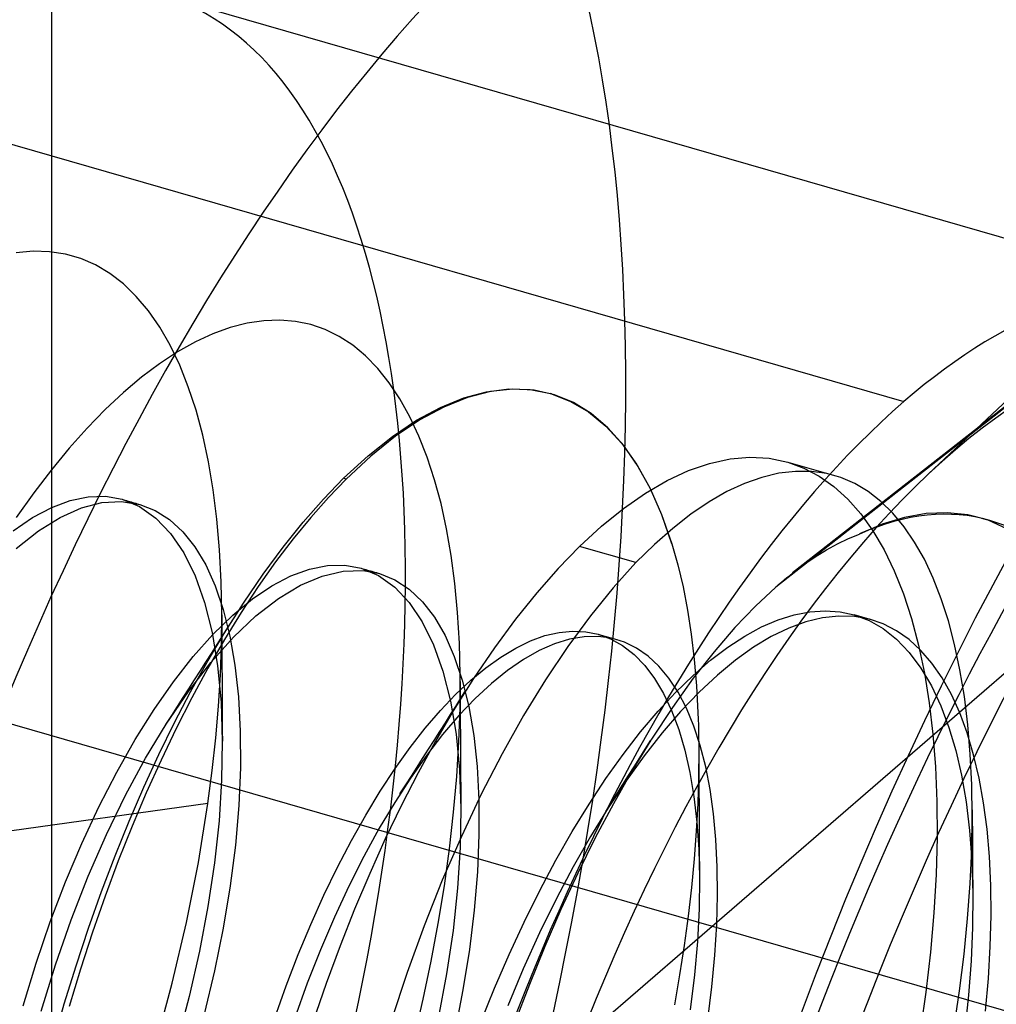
# Model space of a CAD drawing. Header units: millimetres. Extents: x -24 to 80, y -43 to 164.
# Tile 57 of 223: x 56.08 to 57.86, y -10.08 to -8.29. Entities that reach past the tile are written whole.
import ezdxf

# ---------------------------------------------------------------- set-up
doc = ezdxf.new("R2010")
doc.units = ezdxf.units.MM
doc.layers.add('MAIN-1', color=7, linetype='Continuous')
doc.layers.add('MAIN-2', color=7, linetype='Continuous')

msp = doc.modelspace()

# ---------------------------------------------------------------- linework, layer by layer
at = {"layer": 'MAIN-1'}
for p, q in [((56.1404, -40.0509), (56.1404, 117.9987)), ((57.2283, -9.6036), (57.2281, -9.6039)), ((57.2285, -9.6033), (57.2283, -9.6036)), ((57.2287, -9.603), (57.2285, -9.6033)), ((57.2288, -9.6026), (57.2287, -9.603)), ((57.229, -9.6023), (57.2288, -9.6026)), ((57.2292, -9.602), (57.229, -9.6023))]:
    msp.add_line(p, q, dxfattribs=at)
for centre, major_axis, start_param, end_param in [((58.6404, -10.9957), (-0.8737, -3.0264), -2.509897, -0.982794), ((58.5666, -10.9745), (-0.8071, -2.7958), -2.55359, -0.54126), ((58.6404, -10.9957), (0.8071, 2.7958), 0.588003, 3.141599), ((58.6404, -10.9957), (-0.8737, -3.0264), -0.631808, 2.158799)]:
    msp.add_ellipse(centre, major_axis=major_axis, ratio=0.433013, start_param=start_param, end_param=end_param, dxfattribs=at)
at = {"layer": 'MAIN-2'}
for p, q in [((56.3372, -8.2492), (58.2424, -8.7992)), ((58.5716, -8.3299), (57.7324, -9.1201)), ((55.7825, -8.4387), (57.6877, -8.9887)), ((56.1064, -8.7156), (56.0754, -8.7186)), ((56.1363, -8.7163), (56.1064, -8.7156)), ((56.1652, -8.7206), (56.1363, -8.7163)), ((56.193, -8.7287), (56.1652, -8.7206)), ((56.2198, -8.7404), (56.193, -8.7287)), ((56.853, -10.3627), (58.7391, -8.7293)), ((58.2286, -8.7192), (57.4551, -9.3255)), ((58.2331, -8.7134), (57.4856, -9.3)), ((56.2456, -8.7558), (56.2198, -8.7404)), ((56.2703, -8.7748), (56.2456, -8.7558)), ((56.2937, -8.7975), (56.2703, -8.7748)), ((56.3157, -8.8237), (56.2937, -8.7975)), ((56.3362, -8.8534), (56.3157, -8.8237)), ((56.3552, -8.8863), (56.3362, -8.8534)), ((56.4644, -8.854), (56.4329, -8.8654)), ((56.4952, -8.8461), (56.4644, -8.854)), ((56.5253, -8.8416), (56.4952, -8.8461)), ((56.5546, -8.8405), (56.5253, -8.8416)), ((56.583, -8.8428), (56.5546, -8.8405)), ((56.6104, -8.8486), (56.583, -8.8428)), ((56.6368, -8.8577), (56.6104, -8.8486)), ((56.4329, -8.8654), (56.401, -8.8803)), ((56.6623, -8.8703), (56.6368, -8.8577)), ((56.6867, -8.8863), (56.6623, -8.8703)), ((56.3725, -8.9224), (56.3552, -8.8863)), ((56.401, -8.8803), (56.3686, -8.8985)), ((56.71, -8.9056), (56.6867, -8.8863)), ((56.3686, -8.8985), (56.336, -8.9199)), ((56.7321, -8.9283), (56.71, -8.9056)), ((60.6911, -10.9094), (53.7629, -8.9094)), ((56.336, -8.9199), (56.3031, -8.9445)), ((56.3881, -8.9617), (56.3725, -8.9224)), ((56.753, -8.9544), (56.7321, -8.9283)), ((56.3031, -8.9445), (56.2702, -8.9723)), ((56.4021, -9.0041), (56.3881, -8.9617)), ((56.7724, -8.9837), (56.753, -8.9544)), ((56.2702, -8.9723), (56.2372, -9.0031)), ((56.8884, -8.9819), (56.9298, -8.9707)), ((56.9368, -8.9705), (56.895, -8.9814)), ((56.9298, -8.9707), (56.97, -8.9656)), ((56.9772, -8.9661), (56.9368, -8.9705)), ((56.97, -8.9656), (57.0087, -8.9668)), ((57.0161, -8.9681), (56.9772, -8.9661)), ((57.0087, -8.9668), (57.0458, -8.9742)), ((57.0533, -8.9764), (57.0161, -8.9681)), ((57.0458, -8.9742), (57.0812, -8.9878)), ((57.0477, -8.9747), (57.0458, -8.9742)), ((57.0874, -8.9905), (57.0533, -8.9764)), ((56.7905, -9.0161), (56.7724, -8.9837)), ((56.846, -8.9992), (56.8884, -8.9819)), ((56.895, -8.9814), (56.8522, -8.9986)), ((57.0812, -8.9878), (57.1147, -9.0075)), ((57.1197, -9.0104), (57.0874, -8.9905)), ((56.2372, -9.0031), (56.2045, -9.0366)), ((56.4143, -9.0495), (56.4021, -9.0041)), ((56.8027, -9.0226), (56.846, -8.9992)), ((56.8522, -8.9986), (56.8086, -9.022)), ((57.1147, -9.0075), (57.1461, -9.0332)), ((57.15, -9.0361), (57.1197, -9.0104)), ((56.7589, -9.0519), (56.8027, -9.0226)), ((56.8086, -9.022), (56.7643, -9.0517)), ((56.807, -9.0514), (56.7905, -9.0161)), ((57.1461, -9.0332), (57.1752, -9.0649)), ((56.2045, -9.0366), (56.1719, -9.0731)), ((56.4247, -9.0979), (56.4143, -9.0495)), ((56.7643, -9.0517), (56.7196, -9.0875)), ((56.822, -9.0897), (56.807, -9.0514)), ((57.1782, -9.0676), (57.15, -9.0361)), ((56.7146, -9.0871), (56.7589, -9.0519)), ((57.1752, -9.0649), (57.202, -9.1023)), ((57.2041, -9.1046), (57.1782, -9.0676)), ((56.1719, -9.0731), (56.1395, -9.1124)), ((56.6702, -9.128), (56.7146, -9.0871)), ((56.7196, -9.0875), (56.6747, -9.1293)), ((56.4332, -9.1488), (56.4247, -9.0979)), ((56.8353, -9.1306), (56.822, -9.0897)), ((57.202, -9.1023), (57.2262, -9.1453)), ((57.2275, -9.1469), (57.2041, -9.1046)), ((57.2966, -9.1139), (57.3347, -9.1008)), ((57.3347, -9.1008), (57.3719, -9.0927)), ((57.3719, -9.0927), (57.4081, -9.0896)), ((57.4081, -9.0896), (57.4431, -9.0916)), ((57.4431, -9.0916), (57.4767, -9.0986)), ((57.4767, -9.0986), (57.506, -9.1093)), ((57.4767, -9.0986), (57.5618, -9.1231)), ((56.1395, -9.1124), (56.1075, -9.1544)), ((57.2578, -9.132), (57.2966, -9.1139)), ((57.4606, -9.1189), (57.4298, -9.1263)), ((57.4906, -9.1154), (57.4606, -9.1189)), ((57.5196, -9.1156), (57.4906, -9.1154)), ((57.506, -9.1093), (57.5339, -9.124)), ((57.5474, -9.1195), (57.5196, -9.1156)), ((57.5734, -9.1268), (57.5474, -9.1195)), ((56.6334, -9.1661), (56.6702, -9.128)), ((56.6747, -9.1293), (56.6426, -9.1626)), ((56.6747, -9.1293), (56.6702, -9.128)), ((56.8471, -9.174), (56.8353, -9.1306)), ((57.2185, -9.1549), (57.2578, -9.132)), ((57.3984, -9.1373), (57.3663, -9.1522)), ((57.4298, -9.1263), (57.3984, -9.1373)), ((57.5339, -9.124), (57.5605, -9.1428)), ((57.5985, -9.1377), (57.5734, -9.1268)), ((57.6226, -9.1521), (57.5985, -9.1377)), ((56.1075, -9.1544), (56.0757, -9.199)), ((56.4399, -9.2023), (56.4332, -9.1488)), ((57.1787, -9.1826), (57.2185, -9.1549)), ((57.2262, -9.1453), (57.2477, -9.1935)), ((57.2482, -9.1944), (57.2275, -9.1469)), ((57.3663, -9.1522), (57.3339, -9.1708)), ((57.5605, -9.1428), (57.5856, -9.1656)), ((57.6456, -9.17), (57.6226, -9.1521)), ((56.14, -9.1808), (56.1738, -9.1681)), ((56.1738, -9.1681), (56.2065, -9.1614)), ((56.194, -9.1818), (56.2311, -9.1721)), ((56.2065, -9.1614), (56.2379, -9.1607)), ((56.2311, -9.1721), (56.2665, -9.17)), ((56.2379, -9.1607), (56.2678, -9.1661)), ((56.2665, -9.17), (56.3, -9.1754)), ((56.2678, -9.1661), (56.2997, -9.1794)), ((56.2679, -9.1661), (56.2706, -9.1669)), ((56.2706, -9.1669), (56.2734, -9.1677)), ((56.2734, -9.1677), (56.2761, -9.1685)), ((56.2761, -9.1685), (56.2789, -9.1693)), ((56.2789, -9.1693), (56.2817, -9.1701)), ((56.2817, -9.1701), (56.2844, -9.1709)), ((56.2844, -9.1709), (56.2872, -9.1717)), ((56.2872, -9.1717), (56.2899, -9.1725)), ((56.2899, -9.1725), (56.2927, -9.1733)), ((56.2927, -9.1733), (56.2954, -9.1741)), ((56.2954, -9.1741), (56.2981, -9.1749)), ((56.2981, -9.1749), (56.3009, -9.1757)), ((56.3, -9.1754), (56.3279, -9.1863)), ((56.5966, -9.2079), (56.6334, -9.1661)), ((56.6426, -9.1626), (56.6105, -9.1989)), ((56.8571, -9.2199), (56.8471, -9.174)), ((57.3339, -9.1708), (57.301, -9.1931)), ((57.5856, -9.1656), (57.6092, -9.1925)), ((57.6675, -9.1913), (57.6456, -9.17)), ((56.1053, -9.1993), (56.14, -9.1808)), ((56.1555, -9.199), (56.194, -9.1818)), ((56.2997, -9.1794), (56.3291, -9.2002)), ((56.3279, -9.1863), (56.3539, -9.2029)), ((57.1387, -9.2149), (57.1787, -9.1826)), ((57.2477, -9.1935), (57.2664, -9.2469)), ((57.2664, -9.2469), (57.2482, -9.1944)), ((57.301, -9.1931), (57.2678, -9.2189)), ((57.6092, -9.1925), (57.6313, -9.2232)), ((57.688, -9.216), (57.6675, -9.1913)), ((57.7283, -9.1922), (57.6887, -9.1992)), ((57.7667, -9.1906), (57.7283, -9.1922)), ((57.8038, -9.1944), (57.7667, -9.1906)), ((57.8394, -9.2036), (57.8038, -9.1944)), ((56.0699, -9.2235), (56.1053, -9.1993)), ((56.1159, -9.2236), (56.1555, -9.199)), ((56.3291, -9.2002), (56.3559, -9.2282)), ((56.3539, -9.2029), (56.378, -9.225)), ((56.4448, -9.258), (56.4399, -9.2023)), ((56.5601, -9.2533), (56.5966, -9.2079)), ((56.6105, -9.1989), (56.5785, -9.238)), ((57.6482, -9.2116), (57.6069, -9.2292)), ((57.6887, -9.1992), (57.6482, -9.2116)), ((57.8286, -9.2002), (57.844, -9.2046)), ((57.8861, -9.2251), (57.8394, -9.2036)), ((56.0756, -9.2554), (56.1159, -9.2236)), ((56.3559, -9.2282), (56.3797, -9.2632)), ((56.378, -9.225), (56.4, -9.2525)), ((56.8655, -9.2682), (56.8571, -9.2199)), ((57.0986, -9.2516), (57.1387, -9.2149)), ((57.2678, -9.2189), (57.2345, -9.2483)), ((57.5872, -9.2372), (57.6069, -9.2292)), ((57.6313, -9.2232), (57.6517, -9.2578)), ((57.7071, -9.2439), (57.688, -9.216)), ((56.5785, -9.238), (56.5467, -9.2799)), ((57.2345, -9.2483), (57.2011, -9.2812)), ((57.2664, -9.2469), (57.2771, -9.2851)), ((57.5471, -9.2579), (57.5673, -9.2468)), ((57.5673, -9.2468), (57.5872, -9.2372)), ((57.7248, -9.2751), (57.7071, -9.2439)), ((56.3797, -9.2632), (56.4004, -9.305)), ((56.4, -9.2525), (56.4197, -9.2853)), ((56.4477, -9.316), (56.4448, -9.258)), ((56.5239, -9.3023), (56.5601, -9.2533)), ((57.0986, -9.2516), (57.0597, -9.2917)), ((57.2011, -9.2812), (57.0986, -9.2516)), ((57.5267, -9.2705), (57.5471, -9.2579)), ((57.6517, -9.2578), (57.6702, -9.2961)), ((56.5467, -9.2799), (56.5152, -9.3245)), ((56.8722, -9.3189), (56.8655, -9.2682)), ((57.2011, -9.2812), (57.1595, -9.3268)), ((57.5061, -9.2846), (57.5267, -9.2705)), ((57.7409, -9.3094), (57.7248, -9.2751)), ((56.4197, -9.2853), (56.437, -9.3233)), ((56.5744, -9.3052), (56.6082, -9.293)), ((56.6082, -9.293), (56.6409, -9.2865)), ((56.6312, -9.3056), (56.6692, -9.2967)), ((56.6409, -9.2865), (56.6723, -9.286)), ((56.6692, -9.2967), (56.7057, -9.2956)), ((56.6723, -9.286), (56.7022, -9.2914)), ((56.7022, -9.2914), (56.7338, -9.3047)), ((56.7023, -9.2914), (56.705, -9.2922)), ((56.705, -9.2922), (56.7078, -9.293)), ((56.7057, -9.2956), (56.7354, -9.301)), ((56.7078, -9.293), (56.7105, -9.2938)), ((56.7105, -9.2938), (56.7133, -9.2946)), ((56.7133, -9.2946), (56.7161, -9.2954)), ((56.7161, -9.2954), (56.7188, -9.2962)), ((56.7188, -9.2962), (56.7216, -9.297)), ((56.7216, -9.297), (56.7243, -9.2978)), ((56.7243, -9.2978), (56.7271, -9.2986)), ((56.7271, -9.2986), (56.7298, -9.2994)), ((56.7298, -9.2994), (56.7326, -9.3002)), ((56.7326, -9.3002), (56.7353, -9.3009)), ((56.7354, -9.301), (56.7634, -9.3123)), ((57.0597, -9.2917), (57.0208, -9.3358)), ((57.2771, -9.2851), (57.2866, -9.3252)), ((57.4803, -9.3043), (57.4853, -9.3003)), ((57.4853, -9.3003), (57.5061, -9.2846)), ((57.6702, -9.2961), (57.6869, -9.3378)), ((56.4004, -9.305), (56.4176, -9.3535)), ((56.4489, -9.3759), (56.4477, -9.316)), ((56.4881, -9.3546), (56.5239, -9.3023)), ((56.5398, -9.3232), (56.5744, -9.3052)), ((56.5919, -9.3222), (56.6312, -9.3056)), ((56.7338, -9.3047), (56.7629, -9.3255)), ((56.7634, -9.3123), (56.7894, -9.3295)), ((56.8772, -9.3721), (56.8722, -9.3189)), ((57.4601, -9.321), (57.4652, -9.3167)), ((57.4652, -9.3167), (57.4702, -9.3125)), ((57.4702, -9.3125), (57.4752, -9.3083)), ((57.4752, -9.3083), (57.4803, -9.3043)), ((57.7554, -9.3468), (57.7409, -9.3094)), ((56.437, -9.3233), (56.4517, -9.3665)), ((56.5152, -9.3245), (56.4842, -9.3716)), ((56.5045, -9.347), (56.5398, -9.3232)), ((56.5517, -9.3464), (56.5919, -9.3222)), ((56.7629, -9.3255), (56.7893, -9.3536)), ((56.7894, -9.3295), (56.8133, -9.3523)), ((57.0208, -9.3358), (56.9822, -9.3839)), ((57.1595, -9.3268), (57.1182, -9.3776)), ((57.2866, -9.3252), (57.2948, -9.3673)), ((57.4551, -9.3255), (57.4182, -9.36)), ((57.4551, -9.3255), (57.4601, -9.321)), ((57.6869, -9.3378), (57.7016, -9.3828)), ((56.4176, -9.3535), (56.4313, -9.4084)), ((56.453, -9.4099), (56.4881, -9.3546)), ((56.4688, -9.3765), (56.5045, -9.347)), ((56.511, -9.378), (56.5517, -9.3464)), ((56.7893, -9.3536), (56.8128, -9.3887)), ((56.8133, -9.3523), (56.8349, -9.3805)), ((57.7684, -9.387), (57.7554, -9.3468)), ((56.4517, -9.3665), (56.4637, -9.4146)), ((56.4842, -9.3716), (56.4537, -9.4211)), ((56.8804, -9.4275), (56.8772, -9.3721)), ((57.2948, -9.3673), (57.3015, -9.4114)), ((57.4182, -9.36), (57.3809, -9.3991)), ((57.4884, -9.3759), (57.517, -9.3703)), ((57.517, -9.3703), (57.5448, -9.3685)), ((57.5448, -9.3685), (57.5716, -9.3703)), ((57.5716, -9.3703), (57.5973, -9.3758)), ((56.4329, -9.4115), (56.4688, -9.3765)), ((56.4483, -9.4299), (56.4489, -9.3759)), ((56.4488, -9.3759), (56.4489, -9.3949)), ((56.461, -9.3973), (56.4712, -9.3813)), ((56.47, -9.4168), (56.511, -9.378)), ((56.8128, -9.3887), (56.8333, -9.4304)), ((56.8349, -9.3805), (56.8543, -9.4138)), ((56.9822, -9.3839), (56.9439, -9.4359)), ((57.1182, -9.3776), (57.0771, -9.4334)), ((57.4292, -9.398), (57.4591, -9.3851)), ((57.4591, -9.3851), (57.4884, -9.3759)), ((57.5096, -9.3888), (57.4784, -9.4001)), ((57.54, -9.3815), (57.5096, -9.3888)), ((57.5695, -9.3782), (57.54, -9.3815)), ((57.5978, -9.379), (57.5695, -9.3782)), ((57.5967, -9.3757), (57.6298, -9.3852)), ((57.5973, -9.3758), (57.6243, -9.3861)), ((57.6249, -9.3838), (57.5978, -9.379)), ((57.6243, -9.3861), (57.65, -9.4009)), ((57.6501, -9.3924), (57.6249, -9.3838)), ((57.7016, -9.3828), (57.7143, -9.4309)), ((57.7798, -9.4302), (57.7684, -9.387)), ((56.4313, -9.4084), (56.4413, -9.469)), ((56.4489, -9.3949), (56.4489, -9.414)), ((56.4507, -9.4135), (56.461, -9.3973)), ((57.0358, -9.4138), (57.0613, -9.4079)), ((57.0613, -9.4079), (57.086, -9.4056)), ((57.086, -9.4056), (57.1098, -9.4067)), ((57.1098, -9.4067), (57.1327, -9.4114)), ((57.3809, -9.3991), (57.3431, -9.443)), ((57.3987, -9.4146), (57.4292, -9.398)), ((57.4784, -9.4001), (57.4468, -9.4154)), ((57.65, -9.4009), (57.6744, -9.4204)), ((57.6743, -9.4049), (57.6501, -9.3924)), ((57.6971, -9.421), (57.6743, -9.4049)), ((56.3969, -9.452), (56.4329, -9.4115)), ((56.4223, -9.4618), (56.453, -9.4099)), ((56.4537, -9.4211), (56.4238, -9.4728)), ((56.429, -9.4627), (56.47, -9.4168)), ((56.4404, -9.4297), (56.4507, -9.4135)), ((56.4489, -9.414), (56.449, -9.4333)), ((56.4637, -9.4146), (56.4729, -9.4676)), ((56.8543, -9.4138), (56.8712, -9.452)), ((56.9828, -9.4363), (57.0095, -9.4233)), ((57.0095, -9.4233), (57.0358, -9.4138)), ((57.0804, -9.4203), (57.0532, -9.4286)), ((57.1068, -9.4159), (57.0804, -9.4203)), ((57.1323, -9.4153), (57.1068, -9.4159)), ((57.1568, -9.4186), (57.1323, -9.4153)), ((57.1327, -9.4114), (57.1546, -9.4194)), ((57.1334, -9.4116), (57.1665, -9.4211)), ((57.1546, -9.4194), (57.1768, -9.4318)), ((57.18, -9.4257), (57.1568, -9.4186)), ((57.2021, -9.4365), (57.18, -9.4257)), ((57.3015, -9.4114), (57.3069, -9.4573)), ((57.3678, -9.4348), (57.3987, -9.4146)), ((57.4468, -9.4154), (57.4147, -9.4348)), ((57.6744, -9.4204), (57.6974, -9.4444)), ((57.7186, -9.4408), (57.6971, -9.421)), ((56.43, -9.4461), (56.4404, -9.4297)), ((56.4464, -9.4853), (56.4483, -9.4299)), ((56.449, -9.4333), (56.4491, -9.4527)), ((56.8333, -9.4304), (56.8505, -9.4786)), ((56.8819, -9.485), (56.8804, -9.4275)), ((56.9439, -9.4359), (56.9061, -9.4916)), ((56.9556, -9.4527), (56.9828, -9.4363)), ((57.0253, -9.4408), (56.9968, -9.457)), ((57.0532, -9.4286), (57.0253, -9.4408)), ((57.0771, -9.4334), (57.0365, -9.494)), ((57.1768, -9.4318), (57.1975, -9.4479)), ((57.223, -9.451), (57.2021, -9.4365)), ((57.3431, -9.443), (57.3052, -9.4914)), ((57.3365, -9.4586), (57.3678, -9.4348)), ((57.4147, -9.4348), (57.3821, -9.4581)), ((57.6974, -9.4444), (57.7186, -9.4728)), ((57.7143, -9.4309), (57.725, -9.4819)), ((57.7386, -9.464), (57.7186, -9.4408)), ((57.7894, -9.4761), (57.7798, -9.4302)), ((56.3613, -9.4975), (56.3969, -9.452)), ((56.3883, -9.5154), (56.429, -9.4627)), ((56.3923, -9.5158), (56.4223, -9.4618)), ((56.4096, -9.4781), (56.4198, -9.462)), ((56.4198, -9.462), (56.43, -9.4461)), ((56.4491, -9.4527), (56.4492, -9.4716)), ((56.8712, -9.452), (56.8856, -9.495)), ((56.9283, -9.4723), (56.9556, -9.4527)), ((56.9968, -9.457), (56.9678, -9.4769)), ((57.1975, -9.4479), (57.2169, -9.4679)), ((57.2425, -9.4693), (57.223, -9.451)), ((57.3049, -9.486), (57.3365, -9.4586)), ((57.3069, -9.4573), (57.3109, -9.5049)), ((57.3821, -9.4581), (57.349, -9.4855)), ((56.4238, -9.4728), (56.3946, -9.5266)), ((56.3993, -9.4943), (56.4096, -9.4781)), ((56.4413, -9.469), (56.4475, -9.535)), ((56.4492, -9.4716), (56.4493, -9.4906)), ((56.4729, -9.4676), (56.4792, -9.5253)), ((56.8505, -9.4786), (56.8642, -9.5327)), ((56.9009, -9.495), (56.9283, -9.4723)), ((56.9678, -9.4769), (56.9385, -9.5006)), ((57.2169, -9.4679), (57.2347, -9.4916)), ((57.2607, -9.4912), (57.2425, -9.4693)), ((57.7186, -9.4728), (57.7377, -9.5052)), ((57.757, -9.4906), (57.7386, -9.464)), ((57.7974, -9.5246), (57.7894, -9.4761)), ((56.3261, -9.5479), (56.3613, -9.4975)), ((56.3888, -9.5107), (56.3993, -9.4943)), ((56.443, -9.5419), (56.4464, -9.4853)), ((56.4493, -9.4906), (56.4494, -9.5098)), ((56.9061, -9.4916), (56.869, -9.5507)), ((56.8734, -9.5209), (56.9009, -9.495)), ((56.8816, -9.5449), (56.8819, -9.485)), ((56.8818, -9.497), (56.8819, -9.516)), ((56.8856, -9.495), (56.8974, -9.5427)), ((57.0365, -9.494), (56.9967, -9.5591)), ((57.2347, -9.4916), (57.251, -9.519)), ((57.2775, -9.5167), (57.2607, -9.4912)), ((57.3052, -9.4914), (57.2672, -9.5444)), ((57.2731, -9.5169), (57.3049, -9.486)), ((57.349, -9.4855), (57.3156, -9.5168)), ((57.725, -9.4819), (57.7337, -9.5358)), ((57.7738, -9.5206), (57.757, -9.4906)), ((56.3479, -9.5747), (56.3883, -9.5154)), ((56.3631, -9.5718), (56.3923, -9.5158)), ((56.3787, -9.5265), (56.3888, -9.5107)), ((56.4494, -9.5098), (56.4495, -9.5292)), ((56.8819, -9.516), (56.882, -9.5352)), ((56.8831, -9.5276), (56.8924, -9.5129)), ((56.9385, -9.5006), (56.909, -9.528)), ((57.2926, -9.5458), (57.2775, -9.5167)), ((57.3156, -9.5168), (57.2822, -9.5518)), ((57.3109, -9.5049), (57.3136, -9.5541)), ((57.7377, -9.5052), (57.7546, -9.5413)), ((56.3946, -9.5266), (56.3662, -9.5823)), ((56.3685, -9.5425), (56.3787, -9.5265)), ((56.4495, -9.5292), (56.4496, -9.548)), ((56.4792, -9.5253), (56.4825, -9.5874)), ((56.8459, -9.5499), (56.8734, -9.5209)), ((56.8642, -9.5327), (56.8743, -9.5926)), ((56.8738, -9.5423), (56.8831, -9.5276)), ((56.909, -9.528), (56.8794, -9.5589)), ((57.2412, -9.5512), (57.2731, -9.5169)), ((57.251, -9.519), (57.2657, -9.5501)), ((57.789, -9.554), (57.7738, -9.5206)), ((57.8037, -9.5756), (57.7974, -9.5246)), ((56.2916, -9.6027), (56.3261, -9.5479)), ((56.3581, -9.5588), (56.3685, -9.5425)), ((56.4381, -9.5998), (56.443, -9.5419)), ((56.4475, -9.535), (56.4499, -9.6058)), ((56.4496, -9.548), (56.4497, -9.567)), ((56.8184, -9.5821), (56.8459, -9.5499)), ((56.869, -9.5507), (56.8369, -9.6056)), ((56.8644, -9.5571), (56.8738, -9.5423)), ((56.8795, -9.6065), (56.8816, -9.5449)), ((56.882, -9.5352), (56.882, -9.5545)), ((56.8974, -9.5427), (56.9064, -9.595)), ((57.2093, -9.5888), (57.2412, -9.5512)), ((57.2672, -9.5444), (57.2292, -9.602)), ((57.2822, -9.5518), (57.2489, -9.5903)), ((57.2657, -9.5501), (57.2787, -9.5845)), ((57.3061, -9.5781), (57.2926, -9.5458)), ((57.7337, -9.5358), (57.7404, -9.5927)), ((57.7546, -9.5413), (57.7693, -9.5806)), ((56.3476, -9.5752), (56.3581, -9.5588)), ((56.4497, -9.567), (56.4498, -9.5863)), ((56.8794, -9.5589), (56.8499, -9.5935)), ((56.8549, -9.572), (56.8644, -9.5571)), ((56.882, -9.5545), (56.8821, -9.5739)), ((56.9967, -9.5591), (56.9578, -9.6285)), ((57.3136, -9.5541), (57.3141, -9.5653)), ((57.3141, -9.5653), (57.3144, -9.5766)), ((57.8025, -9.5906), (57.789, -9.554)), ((56.3105, -9.6366), (56.3479, -9.5747)), ((56.3348, -9.6297), (56.3631, -9.5718)), ((56.3662, -9.5823), (56.3386, -9.6399)), ((56.4498, -9.5863), (56.45, -9.6057)), ((56.4825, -9.5874), (56.4827, -9.6534)), ((56.791, -9.6172), (56.8184, -9.5821)), ((56.8345, -9.6042), (56.8447, -9.588)), ((56.8447, -9.588), (56.8549, -9.572)), ((56.8821, -9.5739), (56.8822, -9.5929)), ((57.2787, -9.5845), (57.2898, -9.6221)), ((57.3178, -9.6137), (57.3061, -9.5781)), ((57.3144, -9.5766), (57.3147, -9.5879)), ((57.3147, -9.5879), (57.3149, -9.5993)), ((57.7693, -9.5806), (57.7818, -9.6226)), ((57.8082, -9.6289), (57.8037, -9.5756)), ((56.2581, -9.6618), (56.2916, -9.6027)), ((56.4317, -9.6588), (56.4381, -9.5998)), ((56.4499, -9.6058), (56.4486, -9.6763)), ((56.8369, -9.6056), (56.8056, -9.6628)), ((56.8499, -9.5935), (56.8206, -9.6314)), ((56.8241, -9.6204), (56.8345, -9.6042)), ((56.8743, -9.5926), (56.8805, -9.6579)), ((56.8822, -9.5929), (56.8823, -9.6121)), ((56.9064, -9.595), (56.9125, -9.6515)), ((57.1778, -9.6295), (57.2093, -9.5888)), ((57.2281, -9.6039), (57.1938, -9.6601)), ((57.2489, -9.5903), (57.2159, -9.6322)), ((57.218, -9.6199), (57.2281, -9.6039)), ((57.3149, -9.5993), (57.3151, -9.6108)), ((57.7404, -9.5927), (57.745, -9.6525)), ((57.8142, -9.6302), (57.8025, -9.5906)), ((56.7637, -9.6553), (56.791, -9.6172)), ((56.8137, -9.6368), (56.8241, -9.6204)), ((56.8756, -9.6698), (56.8795, -9.6065)), ((56.8823, -9.6121), (56.8824, -9.6314)), ((57.2079, -9.6359), (57.218, -9.6199)), ((57.2898, -9.6221), (57.299, -9.6627)), ((57.3151, -9.6224), (57.3148, -9.6701)), ((57.3151, -9.6108), (57.3151, -9.6224)), ((57.3152, -9.623), (57.3152, -9.642)), ((57.3278, -9.6521), (57.3178, -9.6137)), ((57.7818, -9.6226), (57.7922, -9.6675)), ((56.2741, -9.7036), (56.3105, -9.6366)), ((56.3073, -9.6893), (56.3348, -9.6297)), ((56.3386, -9.6399), (56.3118, -9.6992)), ((56.8206, -9.6314), (56.7915, -9.6725)), ((56.8036, -9.6528), (56.8137, -9.6368)), ((56.8824, -9.6314), (56.8825, -9.6509)), ((56.9578, -9.6285), (56.9202, -9.7018)), ((57.1466, -9.6732), (57.1778, -9.6295)), ((57.2159, -9.6322), (57.1831, -9.6776)), ((57.1977, -9.652), (57.2079, -9.6359)), ((57.3152, -9.642), (57.3153, -9.661)), ((57.8109, -9.6846), (57.8082, -9.6289)), ((57.8242, -9.6726), (57.8142, -9.6302)), ((56.4238, -9.7187), (56.4317, -9.6588)), ((56.4827, -9.6534), (56.4798, -9.7225)), ((56.7368, -9.6963), (56.7637, -9.6553)), ((56.7933, -9.6689), (56.8036, -9.6528)), ((56.8805, -9.6579), (56.883, -9.7281)), ((56.8825, -9.6509), (56.8826, -9.6699)), ((56.9125, -9.6515), (56.9156, -9.712)), ((57.1875, -9.6681), (57.1977, -9.652)), ((57.3359, -9.6935), (57.3278, -9.6521)), ((57.745, -9.6525), (57.7475, -9.7151)), ((56.2256, -9.7247), (56.2581, -9.6618)), ((56.4486, -9.6763), (56.4439, -9.7502)), ((56.7915, -9.6725), (56.7629, -9.7167)), ((56.8056, -9.6628), (56.7752, -9.722)), ((56.783, -9.6851), (56.7933, -9.6689)), ((56.8699, -9.7347), (56.8756, -9.6698)), ((56.8826, -9.6699), (56.8828, -9.689)), ((57.1158, -9.7198), (57.1466, -9.6732)), ((57.1831, -9.6776), (57.1507, -9.7264)), ((57.1938, -9.6601), (57.1601, -9.7195)), ((57.1773, -9.6843), (57.1875, -9.6681)), ((57.299, -9.6627), (57.3063, -9.7062)), ((57.3148, -9.6701), (57.3133, -9.719)), ((57.3153, -9.661), (57.3154, -9.6803)), ((57.7922, -9.6675), (57.8005, -9.7158)), ((57.8323, -9.7177), (57.8242, -9.6726)), ((56.2807, -9.7508), (56.3073, -9.6893)), ((56.7725, -9.7015), (56.783, -9.6851)), ((56.8828, -9.689), (56.8829, -9.7084)), ((57.167, -9.7006), (57.1773, -9.6843)), ((57.3154, -9.6803), (57.3155, -9.6996)), ((57.3421, -9.7376), (57.3359, -9.6935)), ((57.8117, -9.7425), (57.8109, -9.6846)), ((56.2393, -9.7751), (56.2741, -9.7036)), ((56.3118, -9.6992), (56.286, -9.7601)), ((56.7102, -9.7399), (56.7368, -9.6963)), ((56.8829, -9.7084), (56.883, -9.728)), ((56.9202, -9.7018), (56.884, -9.7786)), ((56.9156, -9.712), (56.9158, -9.776)), ((57.1567, -9.7169), (57.167, -9.7006)), ((57.3063, -9.7062), (57.3116, -9.7527)), ((57.3155, -9.6996), (57.3156, -9.7186)), ((56.4238, -9.7187), (56.0265, -9.774)), ((56.1946, -9.7913), (56.2256, -9.7247)), ((56.4065, -9.826), (56.4238, -9.7187)), ((56.4798, -9.7225), (56.4737, -9.7944)), ((56.7629, -9.7167), (56.7349, -9.7639)), ((56.7752, -9.722), (56.7458, -9.783)), ((56.883, -9.7281), (56.8817, -9.7986)), ((57.0854, -9.7694), (57.1158, -9.7198)), ((57.1507, -9.7264), (57.1187, -9.7785)), ((57.1601, -9.7195), (57.1272, -9.7814)), ((57.1463, -9.7333), (57.1567, -9.7169)), ((57.3133, -9.719), (57.3106, -9.7688)), ((57.3156, -9.7186), (57.3157, -9.7376)), ((57.7475, -9.7151), (57.7478, -9.7803)), ((57.8005, -9.7158), (57.8067, -9.7679)), ((57.8117, -9.7301), (57.8118, -9.7496)), ((57.8386, -9.7653), (57.8323, -9.7177)), ((56.6842, -9.7861), (56.7102, -9.7399)), ((56.8624, -9.8011), (56.8699, -9.7347)), ((57.3157, -9.7376), (57.3158, -9.7569)), ((57.3464, -9.7844), (57.3421, -9.7376)), ((57.8108, -9.8022), (57.8117, -9.7425)), ((56.2551, -9.814), (56.2807, -9.7508)), ((56.286, -9.7601), (56.261, -9.8227)), ((56.4439, -9.7502), (56.4356, -9.8269)), ((56.7349, -9.7639), (56.7068, -9.8151)), ((57.3116, -9.7527), (57.315, -9.8018)), ((57.3158, -9.7569), (57.3159, -9.7763)), ((57.8118, -9.7496), (57.812, -9.7693)), ((57.8429, -9.8154), (57.8386, -9.7653)), ((56.2063, -9.8508), (56.2393, -9.7751)), ((56.7458, -9.783), (56.7175, -9.8458)), ((56.884, -9.7786), (56.8494, -9.8583)), ((56.9158, -9.776), (56.913, -9.8429)), ((57.0555, -9.8219), (57.0854, -9.7694)), ((57.1187, -9.7785), (57.0873, -9.8337)), ((57.1272, -9.7814), (57.0955, -9.8455)), ((57.3106, -9.7688), (57.3069, -9.8196)), ((57.3159, -9.7763), (57.316, -9.7951)), ((57.3488, -9.8336), (57.3464, -9.7844)), ((57.7478, -9.7803), (57.746, -9.8479)), ((57.8067, -9.7679), (57.8109, -9.8238)), ((57.812, -9.7693), (57.8121, -9.7893)), ((56.1651, -9.8612), (56.1946, -9.7913)), ((56.4737, -9.7944), (56.4643, -9.8687)), ((56.6589, -9.8346), (56.6842, -9.7861)), ((56.8531, -9.8686), (56.8624, -9.8011)), ((56.8817, -9.7986), (56.877, -9.8726)), ((57.315, -9.8018), (57.3163, -9.8532)), ((57.316, -9.7951), (57.3161, -9.8141)), ((57.808, -9.864), (57.8108, -9.8022)), ((57.8121, -9.7893), (57.8122, -9.8094)), ((56.2304, -9.8789), (56.2551, -9.814)), ((56.7068, -9.8151), (56.6796, -9.8691)), ((57.3069, -9.8196), (57.3019, -9.8712)), ((57.3161, -9.8141), (57.3162, -9.8334)), ((57.8122, -9.8094), (57.8124, -9.8284)), ((57.8454, -9.8678), (57.8429, -9.8154)), ((56.261, -9.8227), (56.2372, -9.8869)), ((56.3848, -9.935), (56.4065, -9.826)), ((56.4356, -9.8269), (56.4238, -9.9061)), ((56.6343, -9.8855), (56.6589, -9.8346)), ((57.0263, -9.877), (57.0555, -9.8219)), ((57.0873, -9.8337), (57.0566, -9.8916)), ((57.3162, -9.8334), (57.3163, -9.8528)), ((57.3493, -9.8852), (57.3488, -9.8336)), ((57.8109, -9.8238), (57.8128, -9.8828)), ((57.8124, -9.8284), (57.8125, -9.8477)), ((56.1755, -9.9299), (56.2063, -9.8508)), ((56.7175, -9.8458), (56.6902, -9.9105)), ((56.913, -9.8429), (56.9072, -9.9124)), ((57.0955, -9.8455), (57.0649, -9.9114)), ((57.3163, -9.8532), (57.3156, -9.9102)), ((57.746, -9.8479), (57.7419, -9.9174)), ((57.8125, -9.8477), (57.8127, -9.8666)), ((56.1375, -9.9339), (56.1651, -9.8612)), ((56.4643, -9.8687), (56.4516, -9.9451)), ((56.6796, -9.8691), (56.6534, -9.9256)), ((56.8494, -9.8583), (56.8165, -9.9409)), ((56.8421, -9.9368), (56.8531, -9.8686)), ((56.877, -9.8726), (56.8688, -9.9493)), ((57.3019, -9.8712), (57.2959, -9.9236)), ((57.8034, -9.9276), (57.808, -9.864)), ((57.8127, -9.8666), (57.8129, -9.8858)), ((57.8459, -9.9223), (57.8454, -9.8678)), ((56.2067, -9.9455), (56.2304, -9.8789)), ((56.2372, -9.8869), (56.2143, -9.9525)), ((56.6105, -9.9384), (56.6343, -9.8855)), ((56.9979, -9.9342), (57.0263, -9.877)), ((57.0566, -9.8916), (57.026, -9.954)), ((57.3478, -9.9388), (57.3493, -9.8852)), ((57.8128, -9.8828), (57.8123, -9.9442)), ((56.4238, -9.9061), (56.4084, -9.9872)), ((57.3156, -9.9102), (57.3126, -9.9693)), ((56.6534, -9.9256), (56.6282, -9.9844)), ((56.6902, -9.9105), (56.6638, -9.9773)), ((56.9072, -9.9124), (56.8985, -9.9841)), ((57.0649, -9.9114), (57.0356, -9.9788)), ((57.2959, -9.9236), (57.2886, -9.9767)), ((57.7419, -9.9174), (57.7357, -9.9887)), ((57.7969, -9.9927), (57.8034, -9.9276)), ((57.8445, -9.9787), (57.8459, -9.9223)), ((56.1118, -10.0092), (56.1375, -9.9339)), ((56.147, -10.012), (56.1755, -9.9299)), ((56.1842, -10.0135), (56.2067, -9.9455)), ((56.3589, -10.0452), (56.3848, -9.935)), ((56.4516, -9.9451), (56.4359, -10.0229)), ((56.5877, -9.9933), (56.6105, -9.9384)), ((56.8165, -9.9409), (56.7855, -10.0261)), ((56.8294, -10.0055), (56.8421, -9.9368)), ((56.9705, -9.9934), (56.9979, -9.9342)), ((57.3444, -9.9945), (57.3478, -9.9388)), ((57.8123, -9.9442), (57.8096, -10.0049)), ((56.2143, -9.9525), (56.1926, -10.0196)), ((56.8688, -9.9493), (56.8572, -10.0285)), ((57.026, -9.954), (56.9965, -10.0189)), ((56.6638, -9.9773), (56.6384, -10.046)), ((57.0356, -9.9788), (57.0076, -10.0474)), ((57.2886, -9.9767), (57.2803, -10.0304)), ((57.3126, -9.9693), (57.3072, -10.0304)), ((57.8411, -10.0368), (57.8445, -9.9787)), ((56.4084, -9.9872), (56.3897, -10.0697)), ((56.5659, -10.0499), (56.5877, -9.9933)), ((56.6282, -9.9844), (56.6042, -10.0454)), ((56.8985, -9.9841), (56.8869, -10.0576)), ((56.9442, -10.0544), (56.9705, -9.9934)), ((57.3389, -10.052), (57.3444, -9.9945)), ((57.7357, -9.9887), (57.7273, -10.0613)), ((57.7886, -10.0591), (57.7969, -9.9927)), ((56.0881, -10.0865), (56.1118, -10.0092)), ((56.1212, -10.0962), (56.147, -10.012)), ((56.1629, -10.0826), (56.1842, -10.0135)), ((56.8149, -10.0746), (56.8294, -10.0055)), ((57.8096, -10.0049), (57.8048, -10.0669)), ((56.1926, -10.0196), (56.172, -10.0879)), ((56.4359, -10.0229), (56.4171, -10.1016)), ((56.7855, -10.0261), (56.7564, -10.1139)), ((56.8572, -10.0285), (56.8421, -10.1095)), ((56.9965, -10.0189), (56.9681, -10.0862)), ((57.2803, -10.0304), (57.2709, -10.0847)), ((57.3072, -10.0304), (57.2995, -10.0934)), ((56.3289, -10.156), (56.3589, -10.0452)), ((56.5452, -10.108), (56.5659, -10.0499)), ((56.6042, -10.0454), (56.5815, -10.1081)), ((56.6384, -10.046), (56.6142, -10.1161)), ((57.0076, -10.0474), (56.9807, -10.1177)), ((57.3314, -10.1112), (57.3389, -10.052)), ((57.8359, -10.0964), (57.8411, -10.0368)), ((56.3897, -10.0697), (56.3676, -10.153)), ((56.8869, -10.0576), (56.8724, -10.1325)), ((56.9189, -10.1175), (56.9442, -10.0544)), ((57.7273, -10.0613), (57.7168, -10.135)), ((57.7785, -10.1266), (57.7886, -10.0591)), ((57.8048, -10.0669), (57.798, -10.1299)), ((56.1429, -10.1527), (56.1629, -10.0826)), ((56.7988, -10.144), (56.8149, -10.0746))]:
    msp.add_line(p, q, dxfattribs=at)
for centre, major_axis, start_param, end_param in [((55.7825, -10.1707), (-0.7766, -2.6902), 0.588003, 3.141599), ((56.9949, -10.5207), (0.7766, 2.6902), -2.55359, 0.000007), ((56.9949, -10.5207), (0.7766, 2.6902), 0.588003, 3.141599), ((55.7825, -10.1707), (0.5547, 1.9215), 0.000007, 0.588003), ((55.7825, -10.1707), (0.5547, 1.9215), -2.55359, 0.000007), ((57.6877, -10.7207), (-0.5547, -1.9215), -3.141586, -2.55359), ((57.6877, -10.7207), (-0.5547, -1.9215), 0.588003, 3.141599), ((57.7743, -10.7457), (0.5327, 1.8455), -0.982794, 0.631696), ((57.6877, -10.7207), (-0.5547, -1.9215), -2.55359, 0.000007), ((57.7743, -10.7457), (0.5327, 1.8455), 0.631696, 2.158799), ((57.4279, -10.6457), (0.416, 1.4412), 0, 0.347018), ((57.4279, -10.6457), (0.416, 1.4412), -2.55359, 0), ((57.7743, -10.7457), (0.5327, 1.8455), 2.509784, 5.300392)]:
    msp.add_ellipse(centre, major_axis=major_axis, ratio=0.433013, start_param=start_param, end_param=end_param, dxfattribs=at)

doc.saveas('drawing.dxf')
